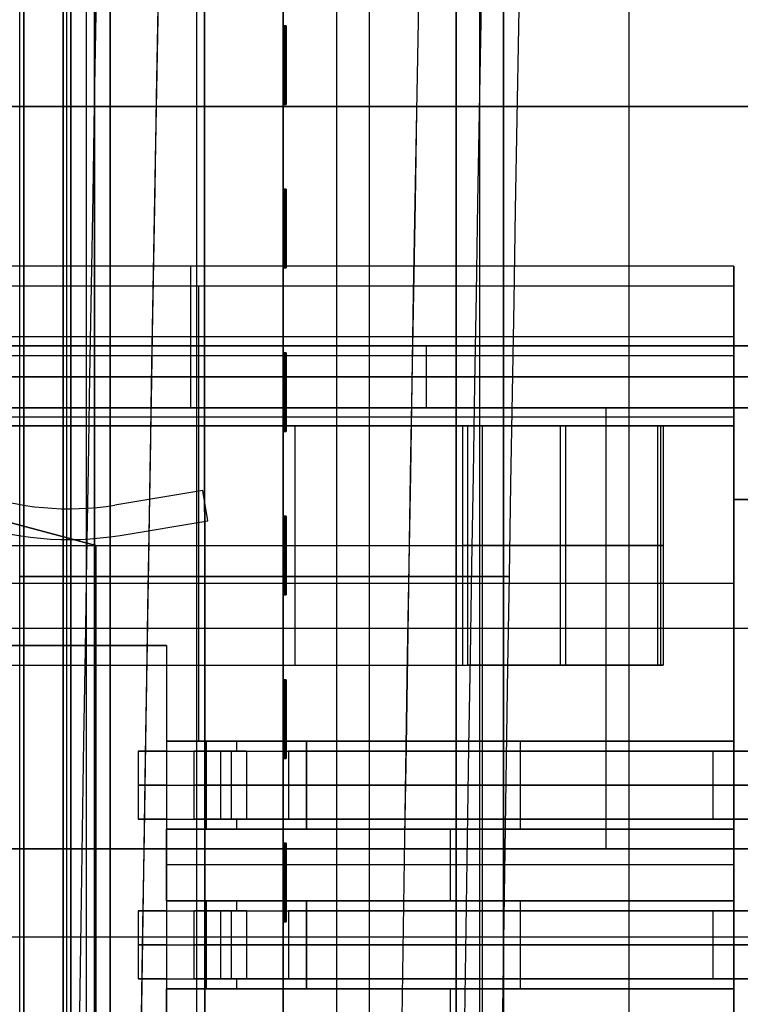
# Model space of a CAD drawing. Extents: x -64 to 57, y 4 to 161.
# Tile 135 of 256: x -60.61 to -56.03, y 115.73 to 121.99. Entities that reach past the tile are written whole.
import ezdxf

# ---------------------------------------------------------------- set-up
doc = ezdxf.new("R2010")
doc.units = 0
doc.layers.add('DEFAULT', color=7, linetype='CONTINUOUS')

msp = doc.modelspace()

# ---------------------------------------------------------------- linework, layer by layer
at = {"layer": 'DEFAULT', "color": 1}
for p, q in [((-58.5949, 81.2714, 65.5081), (-58.5949, 155.6289, 65.5081)), ((-58.5949, 81.2714, 31.6669), (-58.5949, 155.6289, 31.6669)), ((-60.6117, 81.3771, 65.4553), (-60.6117, 153.3847, 65.4553)), ((-60.6117, 118.4472, 65.4553), (-57.4996, 118.4472, 65.5368)), ((-57.4996, 118.4472, 31.6382), (-60.6117, 118.4472, 31.7197))]:
    msp.add_line(p, q, dxfattribs=at)
at = {"layer": 'DEFAULT', "color": 51}
for p, q in [((-57.5363, 152.5542, 53.8093), (-57.5363, 99.2256, 53.8093)), ((-57.5363, 99.2256, 65.5634), (-57.5363, 152.5542, 65.5634)), ((-57.5363, 99.2256, 59.6864), (-57.5363, 152.5542, 59.6864))]:
    msp.add_line(p, q, dxfattribs=at)
at = {"layer": 'DEFAULT', "color": 131}
for p, q in [((-60.0363, 102.3643, 54.3088), (-60.0363, 149.4155, 54.3088)), ((-60.0363, 102.3643, 51.8088), (-60.0363, 149.4155, 51.8088)), ((-60.0363, 102.3643, 65.5618), (-60.0363, 149.4155, 65.5618)), ((-60.0363, 102.3643, 53.0588), (-60.0363, 149.4155, 53.0588)), ((-60.0363, 102.3643, 65.3118), (-60.0363, 149.4155, 65.3118)), ((-59.4863, 102.3643, 51.8088), (-59.4863, 149.4155, 51.8088)), ((-58.9363, 149.4155, 51.8088), (-58.9363, 102.3643, 51.8088)), ((-58.9363, 102.3643, 53.8088), (-58.9363, 149.4155, 53.8088)), ((-58.9363, 102.3643, 65.5618), (-58.9363, 149.4155, 65.5618)), ((-58.3863, 102.3643, 53.8088), (-58.3863, 149.4155, 53.8088)), ((-57.8363, 102.3643, 53.8088), (-57.8363, 149.4155, 53.8088)), ((-57.8363, 102.3643, 65.5618), (-57.8363, 149.4155, 65.5618)), ((-60.3363, 102.8643, 65.0618), (-60.3363, 148.9155, 65.0618)), ((-60.3363, 102.8643, 54.3088), (-60.3363, 148.9155, 54.3088)), ((-60.1863, 102.8643, 65.0618), (-60.1863, 148.9155, 65.0618)), ((-60.1863, 102.8643, 54.3088), (-60.1863, 148.9155, 54.3088)), ((-60.0363, 148.9155, 65.0618), (-60.0363, 102.8643, 65.0618)), ((-57.8363, 102.8643, 54.3088), (-57.8363, 148.9155, 54.3088)), ((-57.8363, 148.9155, 65.0618), (-57.8363, 102.8643, 65.0618)), ((-57.6863, 102.8643, 54.3088), (-57.6863, 148.9155, 54.3088)), ((-57.6863, 102.8643, 65.0618), (-57.6863, 148.9155, 65.0618)), ((-57.5363, 102.8643, 54.3088), (-57.5363, 148.9155, 54.3088)), ((-57.5363, 102.8643, 65.0618), (-57.5363, 148.9155, 65.0618)), ((-57.5363, 102.8643, 59.6853), (-57.5363, 148.9155, 59.6853)), ((-60.3363, 104.4399, 63.8853), (-60.3363, 147.3399, 63.8853)), ((-60.3363, 147.3399, 55.4853), (-60.3363, 104.4399, 55.4853)), ((-60.3113, 104.4399, 55.4853), (-60.3113, 147.3399, 55.4853)), ((-60.3113, 104.4399, 63.8853), (-60.3113, 147.3399, 63.8853)), ((-60.2863, 147.3399, 55.4853), (-60.2863, 104.4399, 55.4853)), ((-60.2863, 104.4399, 63.8853), (-60.2863, 147.3399, 63.8853)), ((-60.2863, 104.4399, 59.6853), (-60.2863, 147.3399, 59.6853)), ((-58.9363, 121.95, 52.8088), (-58.9363, 122.49, 52.8088)), ((-58.9363, 121.95, 53.7093), (-58.9363, 121.45, 53.7093)), ((-58.9363, 121.95, 51.8088), (-58.9363, 121.95, 53.7093)), ((-58.9363, 121.45, 51.8088), (-58.9363, 121.95, 51.8088)), ((-58.9163, 121.95, 53.7093), (-58.9363, 121.95, 53.7093)), ((-58.9363, 121.95, 51.8088), (-58.9163, 121.95, 51.8088)), ((-58.9363, 121.95, 52.7591), (-58.9163, 121.95, 52.7591)), ((-58.9263, 121.95, 51.8088), (-58.9263, 121.95, 53.7093)), ((-58.9263, 121.45, 51.8088), (-58.9263, 121.95, 51.8088)), ((-58.9263, 121.45, 53.7093), (-58.9263, 121.95, 53.7093)), ((-58.9163, 121.45, 53.7093), (-58.9163, 121.95, 53.7093)), ((-58.9163, 121.95, 51.8088), (-58.9163, 121.45, 51.8088)), ((-58.9163, 121.95, 53.7093), (-58.9163, 121.95, 51.8088)), ((-58.9163, 121.45, 52.7591), (-58.9163, 121.95, 52.7591)), ((-58.9363, 121.7, 51.8088), (-58.9163, 121.7, 51.8088)), ((-58.9163, 121.7, 53.7093), (-58.9363, 121.7, 53.7093)), ((-58.9163, 121.7, 51.8088), (-58.9163, 121.7, 53.7093)), ((-58.9363, 121.45, 53.7093), (-58.9363, 121.45, 51.8088)), ((-58.9363, 121.45, 51.8088), (-58.9163, 121.45, 51.8088)), ((-58.9363, 121.45, 53.7093), (-58.9163, 121.45, 53.7093)), ((-58.9363, 120.91, 52.8088), (-58.9363, 121.45, 52.8088)), ((-58.9163, 121.45, 52.7591), (-58.9363, 121.45, 52.7591)), ((-58.9263, 121.45, 51.8088), (-58.9263, 121.45, 53.7093)), ((-58.9163, 121.45, 51.8088), (-58.9163, 121.45, 53.7093)), ((-58.9363, 120.91, 53.7093), (-58.9363, 120.41, 53.7093)), ((-58.9363, 120.91, 51.8088), (-58.9363, 120.91, 53.7093)), ((-58.9363, 120.41, 51.8088), (-58.9363, 120.91, 51.8088)), ((-58.9163, 120.91, 53.7093), (-58.9363, 120.91, 53.7093)), ((-58.9363, 120.91, 51.8088), (-58.9163, 120.91, 51.8088)), ((-58.9363, 120.91, 52.7591), (-58.9163, 120.91, 52.7591)), ((-58.9263, 120.91, 51.8088), (-58.9263, 120.91, 53.7093)), ((-58.9263, 120.41, 51.8088), (-58.9263, 120.91, 51.8088)), ((-58.9263, 120.41, 53.7093), (-58.9263, 120.91, 53.7093)), ((-58.9163, 120.41, 53.7093), (-58.9163, 120.91, 53.7093)), ((-58.9163, 120.91, 51.8088), (-58.9163, 120.41, 51.8088)), ((-58.9163, 120.91, 53.7093), (-58.9163, 120.91, 51.8088)), ((-58.9163, 120.41, 52.7591), (-58.9163, 120.91, 52.7591)), ((-58.9363, 120.66, 51.8088), (-58.9163, 120.66, 51.8088)), ((-58.9163, 120.66, 53.7093), (-58.9363, 120.66, 53.7093)), ((-58.9163, 120.66, 51.8088), (-58.9163, 120.66, 53.7093)), ((-58.9363, 120.41, 53.7093), (-58.9363, 120.41, 51.8088)), ((-58.9363, 120.41, 51.8088), (-58.9163, 120.41, 51.8088)), ((-58.9363, 120.41, 53.7093), (-58.9163, 120.41, 53.7093)), ((-58.9363, 119.87, 52.8088), (-58.9363, 120.41, 52.8088)), ((-58.9163, 120.41, 52.7591), (-58.9363, 120.41, 52.7591)), ((-58.9263, 120.41, 51.8088), (-58.9263, 120.41, 53.7093)), ((-58.9163, 120.41, 51.8088), (-58.9163, 120.41, 53.7093)), ((-58.9363, 119.87, 53.7093), (-58.9363, 119.37, 53.7093)), ((-58.9363, 119.87, 51.8088), (-58.9363, 119.87, 53.7093)), ((-58.9363, 119.37, 51.8088), (-58.9363, 119.87, 51.8088)), ((-58.9163, 119.87, 53.7093), (-58.9363, 119.87, 53.7093)), ((-58.9363, 119.87, 51.8088), (-58.9163, 119.87, 51.8088)), ((-58.9363, 119.87, 52.7591), (-58.9163, 119.87, 52.7591)), ((-58.9263, 119.87, 51.8088), (-58.9263, 119.87, 53.7093)), ((-58.9263, 119.37, 51.8088), (-58.9263, 119.87, 51.8088)), ((-58.9263, 119.37, 53.7093), (-58.9263, 119.87, 53.7093)), ((-58.9163, 119.37, 53.7093), (-58.9163, 119.87, 53.7093)), ((-58.9163, 119.87, 51.8088), (-58.9163, 119.37, 51.8088)), ((-58.9163, 119.87, 53.7093), (-58.9163, 119.87, 51.8088)), ((-58.9163, 119.37, 52.7591), (-58.9163, 119.87, 52.7591)), ((-58.9363, 119.62, 51.8088), (-58.9163, 119.62, 51.8088)), ((-58.9163, 119.62, 53.7093), (-58.9363, 119.62, 53.7093)), ((-58.9163, 119.62, 51.8088), (-58.9163, 119.62, 53.7093)), ((-58.9363, 119.37, 53.7093), (-58.9363, 119.37, 51.8088)), ((-58.9363, 119.37, 51.8088), (-58.9163, 119.37, 51.8088)), ((-58.9363, 119.37, 53.7093), (-58.9163, 119.37, 53.7093)), ((-58.9363, 118.83, 52.8088), (-58.9363, 119.37, 52.8088)), ((-58.9163, 119.37, 52.7591), (-58.9363, 119.37, 52.7591)), ((-58.9263, 119.37, 51.8088), (-58.9263, 119.37, 53.7093)), ((-58.9163, 119.37, 51.8088), (-58.9163, 119.37, 53.7093)), ((-58.9363, 118.83, 53.7093), (-58.9363, 118.33, 53.7093)), ((-58.9363, 118.83, 51.8088), (-58.9363, 118.83, 53.7093)), ((-58.9363, 118.33, 51.8088), (-58.9363, 118.83, 51.8088)), ((-58.9163, 118.83, 53.7093), (-58.9363, 118.83, 53.7093)), ((-58.9363, 118.83, 51.8088), (-58.9163, 118.83, 51.8088)), ((-58.9363, 118.83, 52.7591), (-58.9163, 118.83, 52.7591)), ((-58.9263, 118.83, 51.8088), (-58.9263, 118.83, 53.7093)), ((-58.9263, 118.33, 51.8088), (-58.9263, 118.83, 51.8088)), ((-58.9263, 118.33, 53.7093), (-58.9263, 118.83, 53.7093)), ((-58.9163, 118.33, 53.7093), (-58.9163, 118.83, 53.7093)), ((-58.9163, 118.83, 51.8088), (-58.9163, 118.33, 51.8088)), ((-58.9163, 118.83, 53.7093), (-58.9163, 118.83, 51.8088)), ((-58.9163, 118.33, 52.7591), (-58.9163, 118.83, 52.7591)), ((-58.9363, 118.58, 51.8088), (-58.9163, 118.58, 51.8088)), ((-58.9163, 118.58, 53.7093), (-58.9363, 118.58, 53.7093)), ((-58.9163, 118.58, 51.8088), (-58.9163, 118.58, 53.7093)), ((-58.9363, 118.33, 53.7093), (-58.9363, 118.33, 51.8088)), ((-58.9363, 118.33, 51.8088), (-58.9163, 118.33, 51.8088)), ((-58.9363, 118.33, 53.7093), (-58.9163, 118.33, 53.7093)), ((-58.9363, 117.79, 52.8088), (-58.9363, 118.33, 52.8088)), ((-58.9163, 118.33, 52.7591), (-58.9363, 118.33, 52.7591)), ((-58.9263, 118.33, 51.8088), (-58.9263, 118.33, 53.7093)), ((-58.9163, 118.33, 51.8088), (-58.9163, 118.33, 53.7093)), ((-58.9363, 117.79, 53.7093), (-58.9363, 117.29, 53.7093)), ((-58.9363, 117.79, 51.8088), (-58.9363, 117.79, 53.7093)), ((-58.9363, 117.29, 51.8088), (-58.9363, 117.79, 51.8088)), ((-58.9163, 117.79, 53.7093), (-58.9363, 117.79, 53.7093)), ((-58.9363, 117.79, 51.8088), (-58.9163, 117.79, 51.8088)), ((-58.9363, 117.79, 52.7591), (-58.9163, 117.79, 52.7591)), ((-58.9263, 117.79, 51.8088), (-58.9263, 117.79, 53.7093)), ((-58.9263, 117.29, 51.8088), (-58.9263, 117.79, 51.8088)), ((-58.9263, 117.29, 53.7093), (-58.9263, 117.79, 53.7093)), ((-58.9163, 117.29, 53.7093), (-58.9163, 117.79, 53.7093)), ((-58.9163, 117.79, 51.8088), (-58.9163, 117.29, 51.8088)), ((-58.9163, 117.79, 53.7093), (-58.9163, 117.79, 51.8088)), ((-58.9163, 117.29, 52.7591), (-58.9163, 117.79, 52.7591)), ((-58.9363, 117.54, 51.8088), (-58.9163, 117.54, 51.8088)), ((-58.9163, 117.54, 53.7093), (-58.9363, 117.54, 53.7093)), ((-58.9163, 117.54, 51.8088), (-58.9163, 117.54, 53.7093)), ((-58.9363, 117.29, 53.7093), (-58.9363, 117.29, 51.8088)), ((-58.9363, 117.29, 51.8088), (-58.9163, 117.29, 51.8088)), ((-58.9363, 117.29, 53.7093), (-58.9163, 117.29, 53.7093)), ((-58.9363, 116.75, 52.8088), (-58.9363, 117.29, 52.8088)), ((-58.9163, 117.29, 52.7591), (-58.9363, 117.29, 52.7591)), ((-58.9263, 117.29, 51.8088), (-58.9263, 117.29, 53.7093)), ((-58.9163, 117.29, 51.8088), (-58.9163, 117.29, 53.7093)), ((-58.9363, 116.75, 53.7093), (-58.9363, 116.25, 53.7093)), ((-58.9363, 116.75, 51.8088), (-58.9363, 116.75, 53.7093)), ((-58.9363, 116.25, 51.8088), (-58.9363, 116.75, 51.8088)), ((-58.9163, 116.75, 53.7093), (-58.9363, 116.75, 53.7093)), ((-58.9363, 116.75, 51.8088), (-58.9163, 116.75, 51.8088)), ((-58.9363, 116.75, 52.7591), (-58.9163, 116.75, 52.7591)), ((-58.9263, 116.75, 51.8088), (-58.9263, 116.75, 53.7093)), ((-58.9263, 116.25, 51.8088), (-58.9263, 116.75, 51.8088)), ((-58.9263, 116.25, 53.7093), (-58.9263, 116.75, 53.7093)), ((-58.9163, 116.25, 53.7093), (-58.9163, 116.75, 53.7093)), ((-58.9163, 116.75, 51.8088), (-58.9163, 116.25, 51.8088)), ((-58.9163, 116.75, 53.7093), (-58.9163, 116.75, 51.8088)), ((-58.9163, 116.25, 52.7591), (-58.9163, 116.75, 52.7591)), ((-58.9363, 116.5, 51.8088), (-58.9163, 116.5, 51.8088)), ((-58.9163, 116.5, 53.7093), (-58.9363, 116.5, 53.7093)), ((-58.9163, 116.5, 51.8088), (-58.9163, 116.5, 53.7093)), ((-58.9363, 116.25, 53.7093), (-58.9363, 116.25, 51.8088)), ((-58.9363, 116.25, 51.8088), (-58.9163, 116.25, 51.8088)), ((-58.9363, 116.25, 53.7093), (-58.9163, 116.25, 53.7093)), ((-58.9363, 115.71, 52.8088), (-58.9363, 116.25, 52.8088)), ((-58.9163, 116.25, 52.7591), (-58.9363, 116.25, 52.7591)), ((-58.9263, 116.25, 51.8088), (-58.9263, 116.25, 53.7093)), ((-58.9163, 116.25, 51.8088), (-58.9163, 116.25, 53.7093))]:
    msp.add_line(p, q, dxfattribs=at)
at = {"layer": 'DEFAULT', "color": 8}
for p, q in [((-59.4351, 102.3643, 51.8088), (-59.4361, 149.4155, 51.8088)), ((-59.4351, 102.3643, 53.8088), (-59.4361, 149.4155, 53.8088)), ((-59.4361, 149.4155, 52.8088), (-59.4351, 102.3643, 52.8088)), ((-56.7356, 102.3643, 51.8088), (-56.7356, 149.4156, 51.8088)), ((-56.7356, 102.3643, 53.8088), (-56.7356, 149.4156, 53.8088))]:
    msp.add_line(p, q, dxfattribs=at)
at = {"layer": 'DEFAULT', "color": 7}
for p, q in [((-60.3363, 102.6643, 51.8084), (-60.3363, 149.1156, 51.8084)), ((-60.3363, 149.1156, 65.5634), (-60.3363, 102.6643, 65.5634)), ((-60.1363, 102.6643, 51.1084), (-60.1363, 149.1156, 51.1084)), ((-60.1363, 149.1156, 66.2634), (-60.1363, 102.6643, 66.2634)), ((-60.1363, 102.6643, 65.7634), (-60.1363, 149.1156, 65.7634)), ((-60.1363, 149.1156, 51.6084), (-60.1363, 102.6643, 51.6084)), ((-60.5863, 103.6643, 64.2619), (-60.5863, 148.1155, 64.2618)), ((-60.5863, 148.1155, 55.1088), (-60.5863, 103.6643, 55.1089)), ((-60.3363, 103.6643, 64.2619), (-60.3363, 148.1155, 64.2618)), ((-60.3363, 148.1155, 55.1088), (-60.3363, 103.6643, 55.1089))]:
    msp.add_line(p, q, dxfattribs=at)
at = {"layer": 'DEFAULT', "color": 254}
for p, q in [((-47.4271, 121.4379, 50.8638), (-63.1751, 121.4379, 50.8638)), ((-61.143, 121.4379, 37.8412), (-47.6226, 121.4379, 37.8412)), ((-56.0707, 120.4219, 39.924), (-62.9795, 120.4219, 39.924)), ((-56.0707, 120.4219, 38.7556), (-62.9795, 120.4219, 38.7556)), ((-56.0707, 120.4219, 39.3398), (-62.9795, 120.4219, 39.3398)), ((-59.5251, 120.4219, 39.924), (-59.5251, 119.5202, 39.924)), ((-59.5251, 120.4219, 38.7556), (-59.5251, 120.4219, 39.924)), ((-59.5251, 120.4219, 38.7556), (-59.5251, 120.2949, 38.7556)), ((-56.0707, 119.5202, 39.924), (-56.0707, 120.4219, 39.924)), ((-56.0707, 120.4219, 39.924), (-56.0707, 120.4219, 38.7556)), ((-56.0707, 120.4219, 38.7556), (-56.0707, 120.2949, 38.7556)), ((-56.0707, 120.4219, 39.3398), (-56.0707, 120.2949, 39.3398)), ((-56.0707, 120.2949, 38.7556), (-62.8779, 120.2949, 38.7556)), ((-56.0707, 120.2949, 39.8732), (-62.8779, 120.2949, 39.8732)), ((-56.0707, 120.2949, 39.3144), (-62.8779, 120.2949, 39.3144)), ((-59.4743, 120.2949, 39.8732), (-59.4743, 119.4059, 39.8732)), ((-59.4743, 120.2949, 38.7556), (-59.4743, 120.2949, 39.8732)), ((-56.0707, 120.2949, 38.7556), (-56.0707, 120.2949, 39.8732)), ((-56.0707, 120.2949, 39.8732), (-56.0707, 119.5202, 39.8732)), ((-56.0707, 119.971, 39.924), (-62.9795, 119.971, 39.924)), ((-56.0707, 119.971, 39.8732), (-56.0707, 119.971, 39.924)), ((-62.9795, 119.9139, 42.464), (-53.0735, 119.9139, 42.464)), ((-53.0735, 119.9139, 45.258), (-62.9795, 119.9139, 45.258)), ((-53.0735, 119.9139, 43.861), (-62.9795, 119.9139, 43.861)), ((-58.0265, 119.9139, 42.464), (-58.0265, 119.9139, 45.258)), ((-58.0265, 119.9139, 42.464), (-58.0265, 119.5202, 42.464)), ((-58.0265, 119.9139, 45.258), (-58.0265, 119.5202, 45.258)), ((-56.0707, 119.8504, 39.8732), (-62.8779, 119.8504, 39.8732)), ((-62.9795, 119.717, 42.464), (-53.0735, 119.717, 42.464)), ((-53.0735, 119.717, 45.258), (-62.9795, 119.717, 45.258)), ((-56.0707, 119.5202, 39.924), (-62.9795, 119.5202, 39.924)), ((-53.0735, 119.5202, 42.464), (-62.9795, 119.5202, 42.464)), ((-54.7626, 119.5202, 47.1884), (-62.9795, 119.5202, 47.1884)), ((-62.9795, 119.5202, 45.258), (-53.0735, 119.5202, 45.258)), ((-53.0735, 119.5202, 41.1394), (-62.9795, 119.5202, 41.1394)), ((-50.7875, 119.5202, 45.7152), (-62.9795, 119.5202, 45.7152)), ((-56.0707, 119.5202, 38.2984), (-62.9795, 119.5202, 38.2984)), ((-62.8779, 119.5202, 38.7556), (-56.0707, 119.5202, 38.7556)), ((-56.0707, 119.5202, 37.8412), (-62.667, 119.52, 37.8412)), ((-59.5251, 119.5202, 37.8412), (-59.5251, 119.5202, 38.7556)), ((-59.4743, 119.5202, 38.7556), (-59.4743, 119.4059, 38.7556)), ((-58.0265, 119.5202, 39.924), (-58.0265, 119.5202, 42.464)), ((-56.8835, 119.5202, 47.1884), (-56.8835, 116.7135, 47.1884)), ((-56.8835, 119.5202, 45.258), (-56.8835, 119.5202, 47.1884)), ((-56.0707, 119.5202, 39.8148), (-53.0735, 119.5202, 39.8148)), ((-56.0707, 107.7219, 39.8148), (-56.0707, 119.5202, 39.8148)), ((-56.0707, 119.5202, 39.8732), (-56.0707, 119.5202, 39.924)), ((-56.0707, 119.5202, 39.8148), (-56.0707, 119.5202, 39.8732)), ((-56.0707, 119.4059, 39.8732), (-56.0707, 119.5202, 39.8732)), ((-56.0707, 118.936, 37.8412), (-56.0707, 119.5202, 37.8412)), ((-56.0707, 119.5202, 38.7556), (-56.0707, 119.5202, 37.8412)), ((-56.0707, 119.4059, 38.7556), (-56.0707, 119.5202, 38.7556)), ((-56.0707, 119.5202, 38.2984), (-56.0707, 119.4059, 38.2984)), ((-62.8779, 119.463, 38.7556), (-56.0707, 119.463, 38.7556)), ((-56.0707, 119.4059, 40.305), (-62.8779, 119.4059, 40.305)), ((-56.0707, 119.4059, 39.8732), (-62.8779, 119.4059, 39.8732)), ((-62.8779, 119.4059, 37.892), (-56.0707, 119.4059, 37.892)), ((-56.0707, 119.4059, 38.7556), (-62.8779, 119.4059, 38.7556)), ((-56.0707, 119.4059, 40.0891), (-62.8779, 119.4059, 40.0891)), ((-56.0707, 119.4059, 38.3238), (-62.8779, 119.4059, 38.3238)), ((-59.5302, 119.4059, 51.8256), (-59.5302, 119.4059, 52.0234)), ((-59.4743, 119.4059, 40.305), (-59.4743, 117.3993, 40.305)), ((-59.4743, 119.4059, 39.8732), (-59.4743, 119.4059, 40.305)), ((-59.4743, 119.4059, 37.892), (-59.4743, 119.4059, 38.7556)), ((-58.8621, 119.4059, 51.8608), (-58.8621, 117.8819, 51.8608)), ((-58.8621, 119.4059, 52.0576), (-58.8621, 117.8819, 52.0576)), ((-57.7948, 117.8819, 51.7705), (-57.7948, 119.4059, 51.7705)), ((-57.7948, 119.4059, 51.7705), (-56.5533, 119.4059, 51.5588)), ((-57.7617, 117.8819, 51.9645), (-57.7617, 119.4059, 51.9645)), ((-56.5203, 119.4059, 51.7528), (-57.7617, 119.4059, 51.9645)), ((-57.6709, 119.4059, 37.892), (-57.6709, 107.7219, 37.892)), ((-57.1741, 119.4059, 51.6646), (-57.1741, 117.8819, 51.6646)), ((-57.141, 119.4059, 51.8587), (-57.141, 117.8819, 51.8587)), ((-56.6457, 119.4059, 51.5745), (-56.5506, 119.4059, 51.5745)), ((-56.5533, 117.8819, 51.5588), (-56.5533, 119.4059, 51.5588)), ((-56.5533, 119.4059, 51.5588), (-56.5203, 119.4059, 51.7528)), ((-56.5368, 119.4059, 51.6558), (-56.5368, 117.8819, 51.6558)), ((-56.5203, 119.4059, 51.7528), (-56.5203, 117.8819, 51.7528)), ((-56.0707, 119.4059, 40.305), (-56.0707, 119.4059, 39.8732)), ((-56.0707, 117.3993, 40.305), (-56.0707, 119.4059, 40.305)), ((-56.0707, 118.936, 37.892), (-56.0707, 119.4059, 37.892)), ((-56.0707, 119.4059, 37.892), (-56.0707, 119.4059, 38.7556)), ((-56.0707, 119.4059, 40.0599), (-56.0707, 107.7219, 40.0599)), ((-62.4788, 119.274, 37.5288), (-60.127, 118.6439, 37.5288)), ((-60.127, 118.6439, 37.8412), (-62.4788, 119.274, 37.8412)), ((-62.4788, 119.274, 37.685), (-60.127, 118.6439, 37.685)), ((-56.0707, 119.2281, 37.8412), (-56.0707, 119.2281, 37.892)), ((-59.448, 118.9947, 42.6088), (-60.0057, 118.9017, 42.6088)), ((-59.448, 118.9947, 44.8948), (-60.0057, 118.9017, 44.8948)), ((-59.448, 118.9947, 43.7518), (-60.0057, 118.9017, 43.7518)), ((-59.7269, 118.9482, 42.6088), (-59.7269, 118.9482, 44.8948)), ((-59.4159, 118.8017, 42.6088), (-59.448, 118.9947, 42.6088)), ((-59.4159, 118.8017, 44.8948), (-59.448, 118.9947, 44.8948)), ((-59.448, 118.9947, 44.8948), (-59.448, 118.9947, 42.6088)), ((-59.4159, 118.8017, 43.7518), (-59.448, 118.9947, 43.7518)), ((-60.0057, 118.9017, 42.6088), (-60.0057, 118.9017, 44.8948)), ((-59.4319, 118.8982, 42.6088), (-59.4319, 118.8982, 44.8948)), ((-53.8355, 118.936, 37.8412), (-56.0707, 118.936, 37.8412)), ((-56.0707, 118.936, 37.8412), (-56.0707, 118.936, 37.892)), ((-56.0707, 118.936, 37.892), (-53.8355, 118.936, 37.892)), ((-53.8355, 118.936, 37.8666), (-56.0707, 118.936, 37.8666)), ((-60.298, 118.8775, 42.6088), (-60.298, 118.8775, 44.8948)), ((-59.9736, 118.7088, 42.6088), (-59.4159, 118.8017, 42.6088)), ((-59.9736, 118.7088, 44.8948), (-59.4159, 118.8017, 44.8948)), ((-59.9736, 118.7088, 43.7518), (-59.4159, 118.8017, 43.7518)), ((-59.4159, 118.8017, 44.8948), (-59.4159, 118.8017, 42.6088)), ((-59.9736, 118.7088, 42.6088), (-59.9736, 118.7088, 44.8948)), ((-59.6947, 118.7553, 42.6088), (-59.6947, 118.7553, 44.8948)), ((-60.298, 118.682, 42.6088), (-60.298, 118.682, 44.8948)), ((-60.127, 118.6439, 37.5288), (-60.127, 108.7243, 37.5288)), ((-60.127, 118.6439, 37.5288), (-60.127, 118.6439, 37.8412)), ((-60.127, 118.6439, 37.8412), (-60.127, 108.7243, 37.8412)), ((-60.127, 108.7243, 37.685), (-60.127, 118.6439, 37.685)), ((-56.5533, 118.6439, 51.5588), (-57.7948, 118.6439, 51.7705)), ((-57.7617, 118.6439, 51.9645), (-56.5203, 118.6439, 51.7528)), ((-56.5203, 118.6439, 51.7528), (-56.5533, 118.6439, 51.5588)), ((-56.0707, 118.4026, 40.305), (-62.8779, 118.4026, 40.305)), ((-54.7626, 118.1168, 47.1884), (-62.9795, 118.1168, 47.1884)), ((-62.8779, 118.0089, 40.305), (-59.6775, 118.0089, 40.305)), ((-59.6775, 118.0089, 38.4), (-62.8779, 118.0089, 38.4)), ((-59.6775, 118.0089, 39.3525), (-62.8779, 118.0089, 39.3525)), ((-59.6775, 118.0089, 40.305), (-59.6775, 117.3993, 40.305)), ((-59.6775, 118.0089, 40.305), (-59.6775, 118.0089, 38.4)), ((-59.6775, 118.0089, 38.4), (-59.6775, 109.1189, 38.4)), ((-59.6775, 118.0089, 39.3525), (-59.6775, 117.3993, 39.3525)), ((-59.5302, 117.8819, 51.8256), (-59.5302, 117.8819, 52.0234)), ((-57.7948, 117.8819, 51.7705), (-56.5533, 117.8819, 51.5588)), ((-56.5203, 117.8819, 51.7528), (-57.7617, 117.8819, 51.9645)), ((-56.6457, 117.8819, 51.5745), (-56.5506, 117.8819, 51.5745)), ((-56.5533, 117.8819, 51.5588), (-56.5203, 117.8819, 51.7528)), ((-59.6775, 117.3993, 40.305), (-56.0707, 117.3993, 40.305)), ((-58.7885, 117.3993, 38.8318), (-59.6775, 117.3993, 38.8318)), ((-59.6775, 117.3993, 38.8318), (-59.6775, 117.3358, 38.8318)), ((-59.6775, 117.3993, 38.8318), (-59.6775, 117.3993, 40.305)), ((-59.4153, 117.3993, 39.5684), (-59.6775, 117.3993, 39.5684)), ((-59.4235, 116.8405, 39.4668), (-59.4235, 117.3993, 39.4668)), ((-59.233, 117.3993, 38.8318), (-59.233, 117.3358, 38.8318)), ((-58.7885, 117.3993, 38.8318), (-58.7885, 116.8405, 38.8318)), ((-58.7885, 116.8405, 40.1018), (-58.7885, 117.3993, 40.1018)), ((-56.0707, 117.3993, 40.1018), (-58.7885, 117.3993, 40.1018)), ((-57.8741, 117.3993, 40.1018), (-57.8741, 117.3993, 40.305)), ((-57.4296, 117.3993, 40.1018), (-57.4296, 116.8405, 40.1018)), ((-56.0707, 117.3993, 40.1018), (-56.0707, 117.3993, 40.305)), ((-56.0707, 116.8405, 40.1018), (-56.0707, 117.3993, 40.1018)), ((-59.8591, 117.3358, 39.3906), (-59.8591, 116.904, 39.3906)), ((-59.6775, 117.3358, 38.8318), (-59.1701, 117.3358, 38.8318)), ((-59.6775, 117.3358, 38.8189), (-59.6775, 116.904, 38.8189)), ((-59.6775, 117.3358, 38.8189), (-59.6775, 117.3358, 38.8318)), ((-59.5035, 117.3358, 39.3906), (-59.5035, 116.904, 39.3906)), ((-59.3336, 117.3358, 40.2653), (-53.0735, 117.3358, 43.5938)), ((-59.3336, 116.904, 40.2653), (-59.3336, 117.3358, 40.2653)), ((-59.2647, 116.904, 39.8869), (-59.2647, 117.3358, 39.8869)), ((-59.1701, 117.3358, 38.8318), (-59.1701, 116.904, 38.8318)), ((-53.0735, 117.3358, 43.1911), (-58.9031, 117.3358, 40.0914)), ((-58.9031, 117.3358, 40.0914), (-58.9031, 116.904, 40.0914)), ((-57.5636, 117.3358, 41.2064), (-56.8062, 117.3358, 41.2064)), ((-56.5046, 117.3358, 41.3667), (-56.5046, 117.3358, 41.7695)), ((-56.2035, 117.3358, 41.9296), (-56.2035, 116.904, 41.9296)), ((-59.3336, 117.1199, 40.2653), (-53.0735, 117.1199, 43.5938)), ((-58.7885, 117.1199, 38.8318), (-59.1701, 117.1199, 38.8318)), ((-53.0735, 117.1199, 43.1911), (-58.9031, 117.1199, 40.0914)), ((-56.0707, 117.1199, 40.1018), (-58.7885, 117.1199, 40.1018)), ((-59.6775, 116.904, 38.8189), (-59.6775, 116.904, 38.8318)), ((-59.6775, 116.904, 38.8318), (-59.1701, 116.904, 38.8318)), ((-59.6775, 116.904, 38.8318), (-59.6775, 116.8405, 38.8318)), ((-53.0735, 116.904, 43.5938), (-59.3336, 116.904, 40.2653)), ((-59.233, 116.904, 38.8318), (-59.233, 116.8405, 38.8318)), ((-58.9031, 116.904, 40.0914), (-53.0735, 116.904, 43.1911)), ((-57.5636, 116.904, 41.2064), (-56.8062, 116.904, 41.2064)), ((-56.5046, 116.904, 41.3667), (-56.5046, 116.904, 41.7695)), ((-59.6775, 116.8405, 38.8318), (-58.7885, 116.8405, 38.8318)), ((-59.6775, 116.8405, 38.8318), (-59.6775, 116.8405, 40.305)), ((-59.6775, 116.8405, 40.305), (-56.0707, 116.8405, 40.305)), ((-59.6775, 116.3833, 40.305), (-59.6775, 116.8405, 40.305)), ((-59.4153, 116.8405, 39.5684), (-59.6775, 116.8405, 39.5684)), ((-59.6775, 116.8405, 39.3525), (-59.6775, 116.3833, 39.3525)), ((-56.0707, 116.8405, 40.1018), (-58.7885, 116.8405, 40.1018)), ((-57.8741, 116.8405, 40.1018), (-57.8741, 116.8405, 40.305)), ((-57.8741, 116.8405, 40.305), (-57.8741, 116.3833, 40.305)), ((-56.0707, 116.8405, 40.305), (-56.0707, 116.8405, 40.1018)), ((-56.0707, 116.3833, 40.305), (-56.0707, 116.8405, 40.305)), ((-62.9795, 116.7135, 47.1884), (-50.7875, 116.7135, 47.1884)), ((-47.7395, 116.7135, 48.3822), (-62.9795, 116.7135, 48.3822)), ((-61.519, 116.7135, 49.576), (-47.7395, 116.7135, 49.576)), ((-56.0707, 116.6119, 40.305), (-59.6775, 116.6119, 40.305)), ((-58.7885, 116.3833, 38.8318), (-59.6775, 116.3833, 38.8318)), ((-59.6775, 116.3833, 38.8318), (-59.6775, 116.3198, 38.8318)), ((-59.6775, 116.3833, 40.305), (-56.0707, 116.3833, 40.305)), ((-59.6775, 116.3833, 38.8318), (-59.6775, 116.3833, 40.305)), ((-59.4153, 116.3833, 39.5684), (-59.6775, 116.3833, 39.5684)), ((-59.4235, 115.8245, 39.4668), (-59.4235, 116.3833, 39.4668)), ((-59.233, 116.3833, 38.8318), (-59.233, 116.3198, 38.8318)), ((-58.7885, 116.3833, 38.8318), (-58.7885, 115.8245, 38.8318)), ((-58.7885, 115.8245, 40.1018), (-58.7885, 116.3833, 40.1018)), ((-56.0707, 116.3833, 40.1018), (-58.7885, 116.3833, 40.1018)), ((-57.8741, 116.3833, 40.1018), (-57.8741, 116.3833, 40.305)), ((-57.4296, 116.3833, 40.1018), (-57.4296, 115.8245, 40.1018)), ((-56.0707, 116.3833, 40.1018), (-56.0707, 116.3833, 40.305)), ((-56.0707, 115.8245, 40.1018), (-56.0707, 116.3833, 40.1018)), ((-59.8591, 116.3198, 39.3906), (-59.8591, 115.888, 39.3906)), ((-59.6775, 116.3198, 38.8318), (-59.1701, 116.3198, 38.8318)), ((-59.6775, 116.3198, 38.8189), (-59.6775, 115.888, 38.8189)), ((-59.6775, 116.3198, 38.8189), (-59.6775, 116.3198, 38.8318)), ((-59.5035, 116.3198, 39.3906), (-59.5035, 115.888, 39.3906)), ((-59.3336, 116.3198, 40.2653), (-53.0735, 116.3198, 43.5938)), ((-59.3336, 115.888, 40.2653), (-59.3336, 116.3198, 40.2653)), ((-59.2647, 115.888, 39.8869), (-59.2647, 116.3198, 39.8869)), ((-59.1701, 116.3198, 38.8318), (-59.1701, 115.888, 38.8318)), ((-53.0735, 116.3198, 43.1911), (-58.9031, 116.3198, 40.0914)), ((-58.9031, 116.3198, 40.0914), (-58.9031, 115.888, 40.0914)), ((-57.5636, 116.3198, 41.2064), (-56.8062, 116.3198, 41.2064)), ((-56.5046, 116.3198, 41.3667), (-56.5046, 116.3198, 41.7695)), ((-56.2035, 116.3198, 41.9296), (-56.2035, 115.888, 41.9296)), ((-61.519, 116.1547, 49.576), (-47.7395, 116.1547, 49.576)), ((-59.3336, 116.1039, 40.2653), (-53.0735, 116.1039, 43.5938)), ((-58.7885, 116.1039, 38.8318), (-59.1701, 116.1039, 38.8318)), ((-53.0735, 116.1039, 43.1911), (-58.9031, 116.1039, 40.0914)), ((-56.0707, 116.1039, 40.1018), (-58.7885, 116.1039, 40.1018)), ((-59.6775, 115.888, 38.8189), (-59.6775, 115.888, 38.8318)), ((-59.6775, 115.888, 38.8318), (-59.1701, 115.888, 38.8318)), ((-59.6775, 115.888, 38.8318), (-59.6775, 115.8245, 38.8318)), ((-53.0735, 115.888, 43.5938), (-59.3336, 115.888, 40.2653)), ((-59.233, 115.888, 38.8318), (-59.233, 115.8245, 38.8318)), ((-58.9031, 115.888, 40.0914), (-53.0735, 115.888, 43.1911)), ((-57.5636, 115.888, 41.2064), (-56.8062, 115.888, 41.2064)), ((-56.5046, 115.888, 41.3667), (-56.5046, 115.888, 41.7695)), ((-59.6775, 115.8245, 38.8318), (-58.7885, 115.8245, 38.8318)), ((-59.6775, 115.8245, 38.8318), (-59.6775, 115.8245, 40.305)), ((-59.6775, 115.8245, 40.305), (-56.0707, 115.8245, 40.305)), ((-59.6775, 115.3673, 40.305), (-59.6775, 115.8245, 40.305)), ((-59.4153, 115.8245, 39.5684), (-59.6775, 115.8245, 39.5684)), ((-59.6775, 115.8245, 39.3525), (-59.6775, 115.3673, 39.3525)), ((-56.0707, 115.8245, 40.1018), (-58.7885, 115.8245, 40.1018)), ((-57.8741, 115.8245, 40.1018), (-57.8741, 115.8245, 40.305)), ((-57.8741, 115.8245, 40.305), (-57.8741, 115.3673, 40.305)), ((-56.0707, 115.8245, 40.305), (-56.0707, 115.8245, 40.1018)), ((-56.0707, 115.3673, 40.305), (-56.0707, 115.8245, 40.305))]:
    msp.add_line(p, q, dxfattribs=at)
at = {"layer": 'DEFAULT', "color": 1, "extrusion": (8.80849e-08, 1.65877e-11, 1)}
msp.add_arc((2112.4494, 83.1513, 30.3646), 2172.531, 178.0582251, 181.9633825, dxfattribs=at)
at = {"layer": 'DEFAULT', "color": 1, "extrusion": (-8.83238e-08, -6.80601e-12, 1)}
msp.add_arc((2108.4846, 83.228, 66.8103), 2168.5658, 178.0567027, 179.6655543, dxfattribs=at)
at = {"layer": 'DEFAULT', "color": 1, "extrusion": (6.37239e-09, -5.38277e-14, 1)}
msp.add_arc((2106.8678, 83.1507, 28.609), 2167.9273, 178.056369, 181.9652383, dxfattribs=at)
at = {"layer": 'DEFAULT', "color": 1, "extrusion": (-6.39751e-09, 3.73463e-14, 1)}
msp.add_arc((2106.8678, 83.1507, 68.566), 2167.9273, 178.056369, 181.9652417, dxfattribs=at)
at = {"layer": 'DEFAULT', "color": 1, "extrusion": (-4.01616e-05, -4.47712e-09, 1)}
msp.add_arc((2112.4396, 83.1513, 28.6012), 2172.9134, 178.0606672, 181.9609199, dxfattribs=at)
at = {"layer": 'DEFAULT', "color": 1, "extrusion": (4.01504e-05, 4.4757e-09, 1)}
msp.add_arc((2112.4343, 83.1513, 68.5737), 2172.912, 178.060666, 181.9609244, dxfattribs=at)
at = {"layer": 'DEFAULT', "color": 1, "extrusion": (8.84343e-08, 1.65026e-11, 1)}
msp.add_arc((2112.4606, 83.1513, 30.3646), 2172.5422, 178.0615914, 181.9600157, dxfattribs=at)
at = {"layer": 'DEFAULT', "color": 1, "extrusion": (-8.77825e-08, -1.6417e-11, 1)}
msp.add_arc((2112.4589, 83.1513, 66.8103), 2172.5405, 178.0615925, 181.9600222, dxfattribs=at)
at = {"layer": 'DEFAULT', "color": 1, "extrusion": (-1.20336e-07, -1.63837e-11, 1)}
msp.add_arc((2114.1223, 83.1513, 66.7525), 2172.5478, 178.0626042, 181.9590105, dxfattribs=at)
at = {"layer": 'DEFAULT', "color": 1, "extrusion": (1.21146e-07, 1.64666e-11, 1)}
msp.add_arc((2114.1246, 83.1513, 30.4225), 2172.5492, 178.0626034, 181.9590034, dxfattribs=at)
at = {"layer": 'DEFAULT', "color": 1, "extrusion": (-8.19297e-05, -1.02067e-08, 1)}
msp.add_arc((2109.4242, 83.1507, 30.4411), 2167.4488, 178.0582714, 181.963356, dxfattribs=at)
at = {"layer": 'DEFAULT', "color": 1, "extrusion": (8.1905e-05, 1.02059e-08, 1)}
msp.add_arc((2109.4164, 83.1507, 66.7338), 2167.4489, 178.0582742, 181.9633612, dxfattribs=at)
at = {"layer": 'DEFAULT', "color": 1, "extrusion": (-0.026177, -4.27823e-15, 0.999657)}
msp.add_arc((-83.1531, 2121.0544, 67.0195), 2177.1048, 268.0913099, 270.0506385, dxfattribs=at)
at = {"layer": 'DEFAULT', "color": 1, "extrusion": (0.026177, -5.14689e-15, 0.999657)}
msp.add_arc((83.1531, -2118.5106, 30.1222), 2177.1048, 88.0913092, 90.0506385, dxfattribs=at)
at = {"layer": 'DEFAULT', "color": 254, "extrusion": (-1.19249e-08, 1, 0)}
for centre, radius, start, end in [((58.8621, 45.5108, 119.4059), 6.5468, 67.1695, 99.67573), ((58.8621, 45.5108, 119.4059), 6.35, 67.73538, 99.67573), ((58.8621, 45.5108, 118.6439), 6.5468, 67.1695, 99.67573), ((58.8621, 45.5108, 118.6439), 6.35, 67.73538, 99.67573), ((58.8685, 39.3906, 117.3358), 0.9906, 324.75118, 62), ((58.7885, 39.4668, 117.3358), 0.635, 41.41038, 79.59645), ((58.8685, 39.3906, 117.1199), 0.9906, 324.75118, 62), ((58.8685, 39.3906, 117.1199), 0.635, 298.35763, 51.39333), ((58.7885, 39.4668, 117.1199), 0.635, 270, 360), ((58.7885, 39.4668, 117.1199), 0.635, 360, 41.41038), ((58.7885, 39.4668, 117.1199), 0.635, 79.59645, 90), ((58.8685, 39.3906, 116.904), 0.635, 298.35763, 51.39333), ((58.8685, 39.3906, 116.3198), 0.9906, 324.75118, 62), ((58.7885, 39.4668, 116.3198), 0.635, 41.41038, 79.59645), ((58.8685, 39.3906, 116.1039), 0.9906, 324.75118, 62), ((58.8685, 39.3906, 116.1039), 0.635, 298.35763, 51.39333), ((58.7885, 39.4668, 116.1039), 0.635, 270, 360), ((58.7885, 39.4668, 116.1039), 0.635, 360, 41.41038), ((58.7885, 39.4668, 116.1039), 0.635, 79.59645, 90)]:
    msp.add_arc(centre, radius, start, end, dxfattribs=at)
at = {"layer": 'DEFAULT', "color": 254, "extrusion": (-4.37114e-08, -1.48553e-15, 1)}
msp.add_arc((-60.298, 120.6555, 44.8948), 1.778, 250, 279.46128, dxfattribs=at)
at = {"layer": 'DEFAULT', "color": 254, "extrusion": (-4.37114e-08, -5.21253e-16, 1)}
for radius in [1.778, 1.9736]:
    msp.add_arc((-60.298, 120.6555, 42.6088), radius, 250, 279.46128, dxfattribs=at)
at = {"layer": 'DEFAULT', "color": 254, "extrusion": (-4.37114e-08, 0, 1)}
for radius in [1.778, 1.9736]:
    msp.add_arc((-60.298, 120.6555, 43.7518), radius, 250, 279.46128, dxfattribs=at)
at = {"layer": 'DEFAULT', "color": 254, "extrusion": (-4.37114e-08, -1.44274e-15, 1)}
msp.add_arc((-60.298, 120.6555, 44.8948), 1.9736, 250, 279.46128, dxfattribs=at)
at = {"layer": 'DEFAULT', "color": 254, "extrusion": (-1.19249e-08, 1, 6.32444e-16)}
msp.add_arc((58.8621, 45.5108, 117.8819), 6.5468, 67.1695, 99.67573, dxfattribs=at)
at = {"layer": 'DEFAULT', "color": 254, "extrusion": (-1.19249e-08, 1, 6.52581e-16)}
msp.add_arc((58.8621, 45.5108, 117.8819), 6.35, 67.73538, 99.67573, dxfattribs=at)
at = {"layer": 'DEFAULT', "color": 254, "extrusion": (-1.19249e-08, 1, -9.86076e-32)}
for centre, start, end in [((58.7885, 39.4668, 117.3993), 270, 360), ((58.7885, 39.4668, 117.3993), 360, 90), ((58.7885, 39.4668, 116.8405), 270, 360), ((58.7885, 39.4668, 116.8405), 360, 90), ((58.7885, 39.4668, 116.3833), 270, 360), ((58.7885, 39.4668, 116.3833), 360, 90), ((58.7885, 39.4668, 115.8245), 270, 360), ((58.7885, 39.4668, 115.8245), 360, 90)]:
    msp.add_arc(centre, 0.635, start, end, dxfattribs=at)
at = {"layer": 'DEFAULT', "color": 254, "extrusion": (-1.19249e-08, 1, 1.65436e-24)}
for centre in [(58.8685, 39.3906, 117.3358), (58.8685, 39.3906, 116.3198)]:
    msp.add_arc(centre, 0.635, 298.35763, 51.39333, dxfattribs=at)
at = {"layer": 'DEFAULT', "color": 254, "extrusion": (-1.19249e-08, 1, -8.27181e-25)}
msp.add_arc((58.8685, 39.3906, 116.904), 0.9906, 324.75118, 62, dxfattribs=at)
at = {"layer": 'DEFAULT', "color": 254, "extrusion": (-1.19249e-08, 1, 8.27181e-25)}
msp.add_arc((58.7885, 39.4668, 116.904), 0.635, 41.41038, 79.59645, dxfattribs=at)
at = {"layer": 'DEFAULT', "color": 254, "extrusion": (-1.19249e-08, 1, 3.7409e-16)}
msp.add_arc((58.8685, 39.3906, 115.888), 0.9906, 324.75118, 62, dxfattribs=at)
at = {"layer": 'DEFAULT', "color": 254, "extrusion": (-1.19249e-08, 1, -6.19487e-16)}
msp.add_arc((58.8685, 39.3906, 115.888), 0.635, 298.35763, 51.39333, dxfattribs=at)
at = {"layer": 'DEFAULT', "color": 254, "extrusion": (-1.19249e-08, 1, -5.98104e-15)}
msp.add_arc((58.7885, 39.4668, 115.888), 0.635, 41.41038, 79.59645, dxfattribs=at)

doc.saveas('drawing.dxf')
